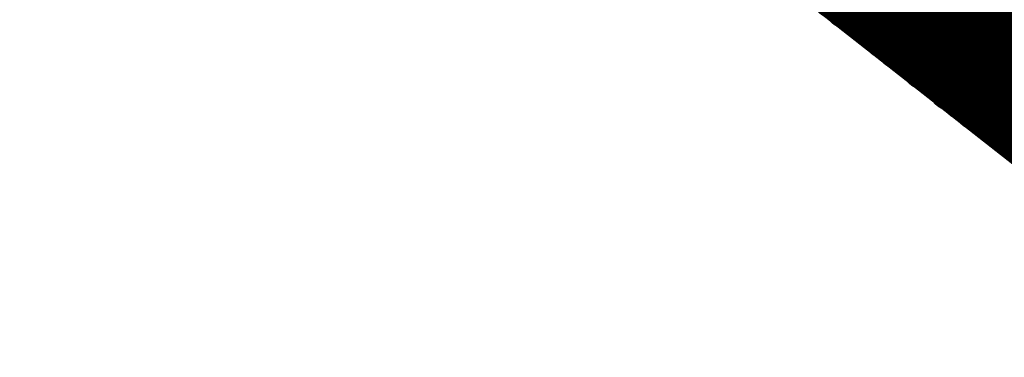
# Model space of a CAD drawing. Extents: x 0 to 65, y -0.2 to 30.2.
# Tile 153 of 237: x 33.354 to 33.73, y 16.829 to 16.958. Entities that reach past the tile are written whole.
import ezdxf

# ---------------------------------------------------------------- set-up
doc = ezdxf.new("R2010")
doc.units = 0
doc.layers.add('BOARD_GEOMETRY_SILKSCREEN_', color=1, linetype='CONTINUOUS')

msp = doc.modelspace()

# ---------------------------------------------------------------- linework, layer by layer
at = {"layer": 'BOARD_GEOMETRY_SILKSCREEN_', "const_width": 0.01905}
for points in [[(34.475166, 16.3322), (33.363916, 17.205198)], [(33.670748, 16.964152), (33.429702, 17.205198)], [(33.675828, 16.960342), (33.430718, 17.205198)], [(33.680654, 16.956532), (33.431734, 17.205198)], [(33.685734, 16.952468), (33.43275, 17.205198)], [(33.69056, 16.948658), (33.433766, 17.205198)], [(33.69564, 16.944848), (33.435036, 17.205198)], [(33.700466, 16.940784), (33.435798, 17.205198)], [(33.705546, 16.936974), (33.437068, 17.205198)], [(33.710372, 16.93291), (33.438084, 17.205198)], [(33.715452, 16.9291), (33.4391, 17.205198)], [(33.720278, 16.92529), (33.44037, 17.205198)], [(33.725358, 16.92148), (33.441132, 17.205198)], [(33.730184, 16.91767), (33.442402, 17.205198)], [(33.735264, 16.913606), (33.443418, 17.205198)], [(33.74009, 16.909796), (33.444434, 17.205198)], [(33.74517, 16.905732), (33.445704, 17.205198)], [(33.749996, 16.901922), (33.446466, 17.205198)], [(33.755076, 16.898112), (33.447736, 17.205198)], [(33.759902, 16.894048), (33.448752, 17.205198)], [(33.764982, 16.890238), (33.449768, 17.205198)], [(33.769808, 16.886428), (33.450784, 17.205198)], [(33.774634, 16.882618), (33.4518, 17.205198)], [(33.77946, 16.878554), (33.45307, 17.205198)], [(33.78454, 16.874744), (33.454086, 17.205198)], [(33.789366, 16.870934), (33.455102, 17.205198)], [(33.794446, 16.86687), (33.456118, 17.205198)], [(33.799272, 16.86306), (33.457134, 17.205198)], [(33.804352, 16.858996), (33.45815, 17.205198)], [(33.809178, 16.855186), (33.45942, 17.205198)], [(33.814258, 16.851376), (33.460182, 17.205198)], [(33.819084, 16.847566), (33.461452, 17.205198)], [(33.824164, 16.843756), (33.462468, 17.205198)], [(33.82899, 16.839692), (33.463484, 17.205198)], [(33.83407, 16.835882), (33.464754, 17.205198)], [(33.838896, 16.831818), (33.465516, 17.205198)], [(33.843976, 16.828008), (33.466786, 17.205198)], [(33.848802, 16.824198), (33.467802, 17.205198)], [(33.853882, 16.820134), (33.468818, 17.205198)], [(33.858708, 16.816324), (33.470088, 17.205198)], [(33.863788, 16.812514), (33.47085, 17.205198)], [(33.868614, 16.808704), (33.47212, 17.205198)], [(33.873694, 16.804894), (33.473136, 17.205198)], [(33.87852, 16.80083), (33.474152, 17.205198)], [(33.8836, 16.79702), (33.475168, 17.205198)], [(33.888426, 16.792956), (33.476184, 17.205198)], [(33.893506, 16.789146), (33.477454, 17.205198)], [(33.898332, 16.785082), (33.47847, 17.205198)], [(33.903412, 16.781272), (33.479486, 17.205198)], [(33.908238, 16.777462), (33.480502, 17.205198)], [(33.913318, 16.773652), (33.481518, 17.205198)], [(33.918144, 16.769842), (33.482534, 17.205198)], [(33.923224, 16.765778), (33.483804, 17.205198)], [(33.92805, 16.761968), (33.48482, 17.205198)], [(33.93313, 16.758158), (33.485836, 17.205198)], [(33.937956, 16.754094), (33.486852, 17.205198)], [(33.943036, 16.750284), (33.487868, 17.205198)], [(33.947862, 16.74622), (33.489138, 17.205198)], [(33.952942, 16.74241), (33.4899, 17.205198)], [(33.957768, 16.7386), (33.49117, 17.205198)], [(33.962848, 16.73479), (33.492186, 17.205198)], [(33.967674, 16.73098), (33.493202, 17.205198)], [(33.972754, 16.726916), (33.494472, 17.205198)], [(33.97758, 16.723106), (33.495234, 17.205198)], [(33.98266, 16.719042), (33.496504, 17.205198)], [(33.987486, 16.715232), (33.49752, 17.205198)], [(33.992566, 16.711422), (33.498536, 17.205198)], [(33.997392, 16.707358), (33.499552, 17.205198)], [(34.002472, 16.703548), (33.500568, 17.205198)], [(34.007298, 16.699738), (33.501838, 17.205198)]]:
    msp.add_lwpolyline(points, dxfattribs=at)
at = {"layer": 'BOARD_GEOMETRY_SILKSCREEN_', "const_width": 0.009652}
for points in [[(33.670748, 16.967962, -1), (33.661096, 16.967962)], [(33.675574, 16.964152, -1), (33.665922, 16.964152)], [(33.671002, 16.960342, -1), (33.680654, 16.960342)], [(33.680654, 16.960342, -1), (33.671002, 16.960342)], [(33.675828, 16.956532, -1), (33.68548, 16.956532)], [(33.68548, 16.956532, -1), (33.675828, 16.956532)], [(33.680908, 16.952468, -1), (33.69056, 16.952468)], [(33.69056, 16.952468, -1), (33.680908, 16.952468)], [(33.685734, 16.948658, -1), (33.695386, 16.948658)], [(33.695386, 16.948658, -1), (33.685734, 16.948658)], [(33.690814, 16.944848, -1), (33.700466, 16.944848)], [(33.700466, 16.944848, -1), (33.690814, 16.944848)], [(33.69564, 16.940784, -1), (33.705292, 16.940784)], [(33.705292, 16.940784, -1), (33.69564, 16.940784)], [(33.70072, 16.936974, -1), (33.710372, 16.936974)], [(33.710372, 16.936974, -1), (33.70072, 16.936974)], [(33.705546, 16.93291, -1), (33.715198, 16.93291)], [(33.715198, 16.93291, -1), (33.705546, 16.93291)], [(33.710626, 16.9291, -1), (33.720278, 16.9291)], [(33.720278, 16.9291, -1), (33.710626, 16.9291)], [(33.715452, 16.92529, -1), (33.725104, 16.92529)], [(33.725104, 16.92529, -1), (33.715452, 16.92529)], [(33.720532, 16.92148, -1), (33.730184, 16.92148)], [(33.730184, 16.92148, -1), (33.720532, 16.92148)], [(33.725358, 16.91767, -1), (33.73501, 16.91767)], [(33.73501, 16.91767, -1), (33.725358, 16.91767)], [(33.730438, 16.913606, -1), (33.74009, 16.913606)], [(33.74009, 16.913606, -1), (33.730438, 16.913606)]]:
    msp.add_lwpolyline(points, format="xyb", dxfattribs=at)

doc.saveas('drawing.dxf')
